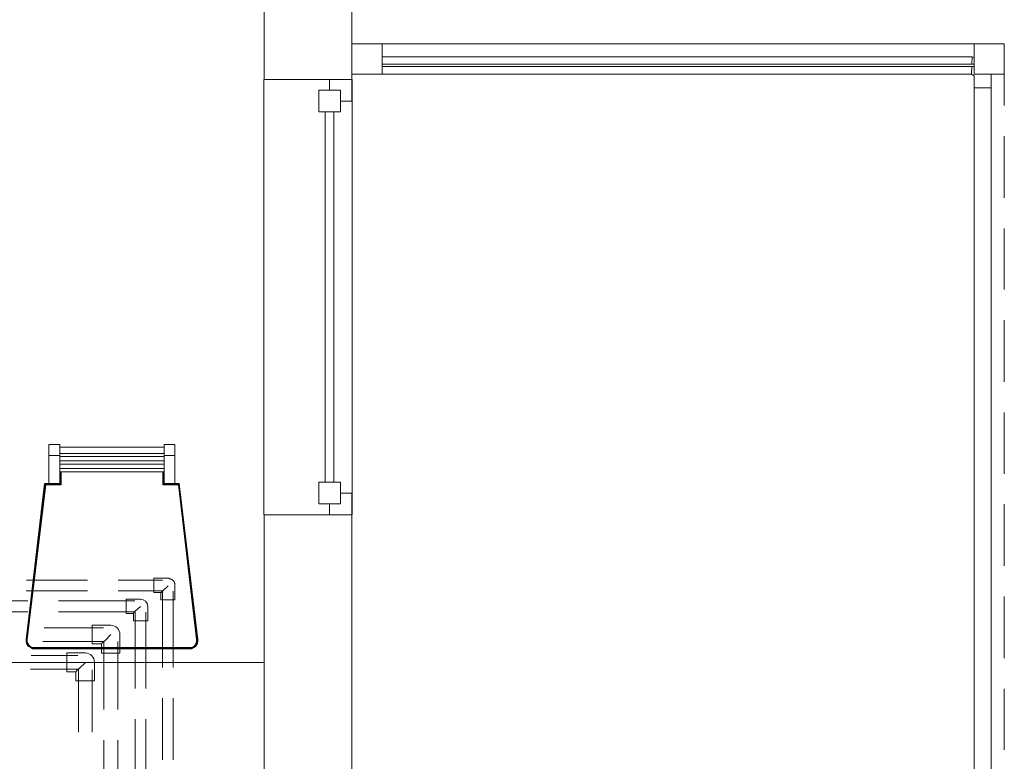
# Model space of a CAD drawing. Header units: millimetres. Extents: x 352 to 350573, y -22 to 37733.
# Tile 163 of 214: x 109651 to 114173, y 14768 to 18174. Entities that reach past the tile are written whole.
import ezdxf

# ---------------------------------------------------------------- set-up
doc = ezdxf.new("R2010")
doc.units = ezdxf.units.MM
for name, color, linetype, true_color in [('PDF$_83$-$Floor$Plan$-$В_Этаж$02_Сводный$A-DETL-MBND', 7, 'Continuous', 0xdd3700), ('PDF$_83$new_ifc_RVT-1-В_Этаж$02_Сводный$A-COLS', 7, 'Continuous', 0xdcdcdc), ('PDF$_83$new_ifc_RVT-1-В_Этаж$02_Сводный$A-DETL-MBND', 7, 'Continuous', 0xbababa), ('PDF$_83$new_ifc_RVT-1-В_Этаж$02_Сводный$A-FLOR-HRAL', 7, 'Continuous', 0xbababa), ('PDF$_83$new_ifc_RVT-1-В_Этаж$02_Сводный$A-GENM', 7, 'Continuous', 0xdd6e6e), ('PDF$_83$new_ifc_RVT-1-В_Этаж$02_Сводный$A-GLAZ', 7, 'Continuous', 0xdddd6e), ('PDF$_83$new_ifc_RVT-1-В_Этаж$02_Сводный$A-PART', 7, 'Continuous', 0xbababa), ('PDF$_83$new_ifc_RVT-1-В_Этаж$02_Сводный$A-WALL', 7, 'Continuous', 0xdcdcdc), ('PDF$_83$new_ifc_RVT-1-В_Этаж$02_Сводный$I-FURN', 7, 'Continuous', 0xbababa)]:
    doc.layers.add(name, color=color, linetype=linetype, true_color=true_color)

msp = doc.modelspace()

# ---------------------------------------------------------------- linework, layer by layer
at = {"layer": 'PDF$_83$-$Floor$Plan$-$В_Этаж$02_Сводный$A-DETL-MBND', "color": 220, "lineweight": 0, "true_color": 0xff00bf}
msp.add_lwpolyline([(110298.3, 15508.7), (110363.9, 15508.7), (110363.9, 15574.4), (110363.9, 15576.3), (110363.9, 15578.3), (110363.9, 15580.3), (110363.9, 15582.3), (110363.9, 15584.3), (110362, 15586.3), (110362, 15588.3), (110362, 15590.3), (110360, 15590.3), (110360, 15592.3), (110358, 15594.2), (110358, 15596.2), (110356, 15596.2), (110356, 15598.2), (110354, 15598.2), (110352, 15600.2), (110350, 15602.2), (110348, 15602.2), (110348, 15604.2), (110346, 15604.2), (110344.1, 15604.2), (110344.1, 15606.2), (110342.1, 15606.2), (110340.1, 15606.2), (110338.1, 15606.2), (110336.1, 15608.2), (110334.1, 15608.2), (110332.1, 15608.2), (110266.5, 15608.2), (110266.5, 15542.5), (110298.3, 15542.5)], close=True, dxfattribs=at)
for points in [[(109962.1, 15600.2), (109681.7, 15600.2)], [(110306.3, 15600.2), (110103.4, 15600.2)], [(110298.3, 15542.5), (110300.3, 15542.5), (110302.3, 15544.5), (110310.2, 15552.5), (110332.1, 15574.4)], [(109679.7, 15550.5), (109962.1, 15550.5)], [(110103.4, 15550.5), (110306.3, 15550.5)], [(110306.3, 15548.5), (110306.3, 15198.4)], [(110356, 15198.4), (110356, 15548.5)], [(110306.3, 15057.2), (110306.3, 14774.7)], [(110356, 14774.7), (110356, 15057.2)]]:
    msp.add_lwpolyline(points, dxfattribs=at)
at = {"layer": 'PDF$_83$-$Floor$Plan$-$В_Этаж$02_Сводный$A-DETL-MBND', "color": 150, "lineweight": 0, "true_color": 0x007fff}
msp.add_lwpolyline([(110204.8, 15512.7), (110139.2, 15512.7), (110139.2, 15447), (110173, 15447), (110173, 15413.2), (110238.6, 15413.2), (110238.6, 15478.9, 0.411765)], format="xyb", close=True, dxfattribs=at)
for points in [[(109687.6, 15504.7), (109407.2, 15504.7)], [(110179, 15504.7), (109828.9, 15504.7)], [(110173, 15447), (110175, 15451), (110182.9, 15459), (110204.8, 15478.9)], [(109405.2, 15455), (109687.6, 15455)], [(109828.9, 15455), (110179, 15455)], [(110180.9, 15453), (110180.9, 15102.9)], [(110230.7, 15102.9), (110230.7, 15453)], [(110180.9, 14961.7), (110180.9, 14679.2)], [(110230.7, 14679.2), (110230.7, 14961.7)]]:
    msp.add_lwpolyline(points, dxfattribs=at)
at = {"layer": 'PDF$_83$-$Floor$Plan$-$В_Этаж$02_Сводный$A-DETL-MBND', "color": 1, "lineweight": 0}
for points in [[(110035.7, 15381.4), (109763.2, 15381.4)], [(110025.8, 15307.8), (110027.8, 15307.8), (110029.8, 15311.8), (110041.7, 15321.7), (110069.6, 15349.6)], [(109757.3, 15317.7), (110035.7, 15317.7)], [(110037.7, 15317.7), (110037.7, 15005.5)], [(110101.4, 15005.5), (110101.4, 15317.7)], [(110037.7, 14864.2), (110037.7, 14581.8)], [(110101.4, 14581.8), (110101.4, 14864.2)]]:
    msp.add_lwpolyline(points, dxfattribs=at)
msp.add_lwpolyline([(110069.6, 15393.3), (109984, 15393.3), (109984, 15307.8), (110025.8, 15307.8), (110025.8, 15264), (110111.3, 15264), (110111.3, 15349.6, 0.395743)], format="xyb", close=True, dxfattribs=at)
at = {"layer": 'PDF$_83$-$Floor$Plan$-$В_Этаж$02_Сводный$A-DETL-MBND', "color": 5, "lineweight": 0}
for points in [[(109918.4, 15254.1), (109703.5, 15254.1)], [(109908.4, 15178.5), (109910.4, 15180.5), (109912.4, 15184.5), (109924.3, 15194.4), (109952.2, 15222.3)], [(109699.6, 15190.4), (109918.4, 15190.4)], [(109920.4, 15188.5), (109920.4, 14902)], [(109984, 14902), (109984, 15188.5)]]:
    msp.add_lwpolyline(points, dxfattribs=at)
msp.add_lwpolyline([(109952.2, 15266), (109866.7, 15266), (109866.7, 15178.5), (109908.4, 15178.5), (109908.4, 15136.7), (109994, 15136.7), (109994, 15222.3, 0.395743)], format="xyb", close=True, dxfattribs=at)
at = {"layer": 'PDF$_83$new_ifc_RVT-1-В_Этаж$02_Сводный$A-COLS', "lineweight": 0}
for points in [[(111175.5, 17923.6), (111314.8, 17923.6), (111314.8, 18062.8), (111175.5, 18062.8)], [(114034, 17923.6), (114173.2, 17923.6), (114173.2, 18062.8), (114034, 18062.8)]]:
    msp.add_lwpolyline(points, close=True, dxfattribs=at)
at = {"layer": 'PDF$_83$new_ifc_RVT-1-В_Этаж$02_Сводный$A-DETL-MBND', "lineweight": 0}
for points in [[(114173.2, 17780.3), (114173.2, 17923.6)], [(114173.2, 17356.6), (114173.2, 17639.1)], [(114173.2, 16934.9), (114173.2, 17215.4)], [(114173.2, 16511.2), (114173.2, 16793.7)], [(114173.2, 16087.6), (114173.2, 16370)], [(114173.2, 15665.9), (114173.2, 15948.3)], [(114173.2, 15242.2), (114173.2, 15524.6)], [(114173.2, 14820.5), (114173.2, 15100.9)]]:
    msp.add_lwpolyline(points, dxfattribs=at)
at = {"layer": 'PDF$_83$new_ifc_RVT-1-В_Этаж$02_Сводный$A-FLOR-HRAL', "lineweight": 0}
for points in [[(111314.8, 18003.1), (114026, 18003.1), (114024, 17969.3), (114026, 18003.1), (114034, 18001.1)], [(114113.5, 4817), (114113.5, 17861.9), (114034, 17861.9), (114034, 17909.6), (114034, 17915.6), (114032, 17917.6), (114030, 17919.6), (114028, 17921.6), (114026, 17921.6), (114022, 17923.6), (114024, 17959.4), (114022, 17923.6), (111314.8, 17923.6)], [(114113.5, 17915.6), (114113.5, 17923.6), (114113.5, 17915.6), (114113.5, 17861.9), (114034, 17861.9), (114034, 4822.9), (114113.5, 4817), (114034, 4822.9), (114034, 4817), (114032, 4815), (114030, 4813), (114028, 4811), (114026, 4811), (114022, 4809), (113974.3, 4809), (113974.3, 4729.4), (114026, 4729.4), (114034, 4729.4)]]:
    msp.add_lwpolyline(points, dxfattribs=at)
at = {"layer": 'PDF$_83$new_ifc_RVT-1-В_Этаж$02_Сводный$A-GENM', "lineweight": 0}
msp.add_lwpolyline([(111314.8, 18062.8), (114034, 18062.8)], dxfattribs=at)
msp.add_lwpolyline([(110771.7, 17899.7), (110771.7, 15900.6), (111177.5, 15900.6), (111177.5, 17899.7)], close=True, dxfattribs=at)
at = {"layer": 'PDF$_83$new_ifc_RVT-1-В_Этаж$02_Сводный$A-GLAZ', "lineweight": 0}
for points in [[(111074.1, 17899.7), (111074.1, 17850), (111123.8, 17850), (111123.8, 17800.2), (111175.5, 17800.2), (111175.5, 17899.7)], [(111024.4, 17750.5), (111123.8, 17750.5), (111123.8, 17850), (111024.4, 17850)], [(111123.8, 16049.8), (111024.4, 16049.8), (111024.4, 15950.3), (111123.8, 15950.3)], [(111074.1, 15950.3), (111074.1, 15900.6), (111175.5, 15900.6), (111175.5, 16000), (111123.8, 16000), (111123.8, 15950.3)]]:
    msp.add_lwpolyline(points, close=True, dxfattribs=at)
at = {"layer": 'PDF$_83$new_ifc_RVT-1-В_Этаж$02_Сводный$A-GLAZ', "color": 9, "lineweight": 0, "true_color": 0xbababa}
for points in [[(111054.2, 17750.5), (111054.2, 16049.8)], [(111094, 16049.8), (111094, 17750.5)]]:
    msp.add_lwpolyline(points, dxfattribs=at)
at = {"layer": 'PDF$_83$new_ifc_RVT-1-В_Этаж$02_Сводный$A-PART', "lineweight": 0}
for points in [[(111314.8, 18003.1), (114026, 18003.1), (114024, 17969.3), (114026, 18003.1), (114034, 18001.1)], [(114113.5, 4817), (114113.5, 17861.9), (114034, 17861.9), (114034, 17909.6), (114034, 17915.6), (114032, 17917.6), (114030, 17919.6), (114028, 17921.6), (114026, 17921.6), (114022, 17923.6), (114024, 17959.4), (114022, 17923.6), (111314.8, 17923.6)], [(114113.5, 17915.6), (114113.5, 17923.6), (114113.5, 17915.6), (114113.5, 17861.9), (114034, 17861.9), (114034, 4822.9), (114113.5, 4817), (114034, 4822.9), (114034, 4817), (114032, 4815), (114030, 4813), (114028, 4811), (114026, 4811), (114022, 4809), (113974.3, 4809), (113974.3, 4729.4), (114026, 4729.4), (114034, 4729.4)]]:
    msp.add_lwpolyline(points, dxfattribs=at)
at = {"layer": 'PDF$_83$new_ifc_RVT-1-В_Этаж$02_Сводный$A-WALL', "lineweight": 0}
for points in [[(111175.5, 17899.7), (111175.5, 22059), (110773.7, 22059), (110773.7, 17899.7)], [(111314.8, 17959.4), (114034, 17959.4), (114034, 17969.3), (111314.8, 17969.3)], [(111175.5, 14460.4), (111175.5, 15900.6), (110773.7, 15900.6), (110773.7, 14460.4)]]:
    msp.add_lwpolyline(points, close=True, dxfattribs=at)
at = {"layer": 'PDF$_83$new_ifc_RVT-1-В_Этаж$02_Сводный$I-FURN', "lineweight": 0}
for points in [[(109834.8, 16043.8), (109834.8, 16173.1), (109834.8, 16222.8), (109785.1, 16222.8), (109785.1, 16173.1), (109785.1, 16043.8), (109765.2, 16043.8), (109679.7, 15327.7), (109679.7, 15315.8), (109683.7, 15305.8), (109689.6, 15295.9), (109699.6, 15289.9), (109709.5, 15283.9), (109719.5, 15283.9), (110429.6, 15283.9), (110441.5, 15283.9), (110451.5, 15289.9), (110459.4, 15295.9), (110465.4, 15305.8), (110469.4, 15315.8), (110469.4, 15327.7), (110383.8, 16041.8), (110312.2, 16041.8), (110312.2, 16039.8), (110381.9, 16039.8), (110383.8, 16041.8), (110467.4, 15327.7), (110467.4, 15317.7), (110465.4, 15317.7), (110463.4, 15307.8), (110457.4, 15299.8), (110457.4, 15297.9), (110449.5, 15291.9), (110449.5, 15289.9), (110439.5, 15285.9), (110441.5, 15285.9), (110429.6, 15283.9), (109719.5, 15283.9), (109709.5, 15285.9), (109709.5, 15283.9)], [(109834.8, 16210.9), (110314.2, 16210.9)], [(110441.5, 15283.9), (110441.5, 15285.9), (110451.5, 15289.9), (110459.4, 15295.9), (110465.4, 15305.8), (110469.4, 15315.8), (110469.4, 15327.7), (110383.8, 16043.8), (110363.9, 16043.8), (110314.2, 16043.8), (110314.2, 16173.1), (110314.2, 16222.8), (110363.9, 16222.8), (110363.9, 16173.1), (110363.9, 16043.8)], [(109834.8, 16173.1), (109785.1, 16173.1)], [(110314.2, 16181), (109834.8, 16181)], [(110314.2, 16167.1), (109834.8, 16167.1)], [(110314.2, 16147.2), (109834.8, 16147.2)], [(110363.9, 16173.1), (110314.2, 16173.1)], [(110314.2, 16133.3), (109834.8, 16133.3)], [(110314.2, 16113.4), (109834.8, 16113.4)], [(109689.6, 15307.8), (109685.6, 15317.7), (109685.6, 15327.7), (109683.7, 15327.7), (109769.2, 16039.8), (109767.2, 16039.8), (109836.8, 16039.8), (109836.8, 16041.8), (109836.8, 16097.5), (109836.8, 16041.8), (109767.2, 16041.8), (109681.7, 15327.7), (109683.7, 15317.7), (109687.6, 15307.8), (109693.6, 15299.8), (109701.6, 15293.9)], [(109685.6, 15317.7), (109685.6, 15327.7), (109769.2, 16037.8), (109769.2, 16039.8), (109838.8, 16039.8), (109836.8, 16039.8), (109836.8, 16097.5)], [(109685.6, 15327.7), (109771.2, 16037.8), (109840.8, 16037.8), (109840.8, 16097.5), (109840.8, 16037.8)], [(109771.2, 16037.8), (109769.2, 16037.8), (109840.8, 16037.8), (109838.8, 16039.8), (109838.8, 16097.5)], [(109834.8, 16097.5), (110314.2, 16097.5), (110314.2, 16041.8), (110314.2, 16043.8)], [(110463.4, 15327.7), (110379.9, 16037.8), (110308.3, 16037.8), (110308.3, 16097.5), (110308.3, 16037.8), (110310.2, 16039.8), (110381.9, 16039.8), (110467.4, 15327.7), (110465.4, 15327.7), (110465.4, 15317.7), (110463.4, 15317.7), (110461.4, 15307.8), (110459.4, 15307.8), (110455.5, 15299.8), (110461.4, 15307.8), (110463.4, 15307.8), (110457.4, 15297.9), (110459.4, 15297.9), (110449.5, 15289.9), (110451.5, 15289.9)], [(110310.2, 16097.5), (110310.2, 16039.8), (110312.2, 16039.8), (110312.2, 16097.5), (110312.2, 16041.8), (110314.2, 16041.8), (110383.8, 16041.8), (110383.8, 16043.8)], [(109719.5, 15289.9), (109709.5, 15289.9), (109701.6, 15293.9), (109699.6, 15291.9), (109693.6, 15299.8), (109691.6, 15297.9), (109685.6, 15307.8), (109685.6, 15305.8), (109681.7, 15315.8), (109679.7, 15327.7), (109765.2, 16041.8), (109765.2, 16043.8)], [(109693.6, 15299.8), (109689.6, 15307.8), (109687.6, 15307.8), (109685.6, 15317.7), (109683.7, 15317.7), (109683.7, 15327.7), (109681.7, 15327.7), (109767.2, 16039.8), (109767.2, 16041.8), (109765.2, 16041.8), (109836.8, 16041.8), (109834.8, 16043.8), (109785.1, 16043.8)], [(109765.2, 16043.8), (109765.2, 16043.8)], [(109834.8, 16043.8), (109834.8, 16043.8)], [(109836.8, 16041.8), (109836.8, 16041.8)], [(109840.8, 16037.8), (109840.8, 16037.8)], [(110308.3, 16037.8), (110379.9, 16037.8), (110381.9, 16039.8), (110465.4, 15327.7), (110463.4, 15327.7), (110463.4, 15317.7), (110459.4, 15307.8)], [(110308.3, 16037.8), (110308.3, 16037.8)], [(110314.2, 16043.8), (110314.2, 16043.8)], [(110379.9, 16037.8), (110463.4, 15327.7), (110463.4, 15317.7)], [(110379.9, 16037.8), (110379.9, 16037.8)], [(110381.9, 16039.8), (110381.9, 16039.8)], [(110383.8, 16043.8), (110383.8, 16043.8)], [(110383.8, 16041.8), (110383.8, 16041.8)], [(109679.7, 15327.7), (109679.7, 15327.7)], [(109709.5, 15289.9), (109701.6, 15293.9), (109693.6, 15299.8), (109687.6, 15307.8), (109685.6, 15307.8), (109683.7, 15317.7), (109681.7, 15315.8), (109681.7, 15327.7), (109679.7, 15327.7)], [(110429.6, 15283.9), (110429.6, 15285.9), (110439.5, 15285.9), (110439.5, 15287.9), (110449.5, 15291.9), (110447.5, 15293.9), (110455.5, 15299.8), (110457.4, 15299.8), (110449.5, 15291.9), (110439.5, 15285.9), (110429.6, 15283.9), (109719.5, 15283.9), (109709.5, 15285.9), (109699.6, 15289.9), (109689.6, 15295.9), (109683.7, 15305.8), (109681.7, 15315.8), (109679.7, 15315.8)], [(109681.7, 15327.7), (109681.7, 15327.7)], [(109681.7, 15315.8), (109681.7, 15315.8)], [(109683.7, 15317.7), (109683.7, 15317.7)], [(109683.7, 15305.8), (109683.7, 15305.8)], [(110429.6, 15289.9), (109719.5, 15289.9), (109719.5, 15287.9), (109709.5, 15289.9), (109709.5, 15287.9), (109699.6, 15291.9), (109691.6, 15297.9), (109685.6, 15305.8), (109683.7, 15305.8)], [(109685.6, 15327.7), (109685.6, 15327.7)], [(109685.6, 15317.7), (109685.6, 15317.7)], [(109687.6, 15307.8), (109687.6, 15307.8)], [(110447.5, 15293.9), (110439.5, 15289.9), (110429.6, 15287.9), (110429.6, 15285.9), (109719.5, 15285.9), (109709.5, 15285.9), (109699.6, 15289.9), (109691.6, 15297.9), (109689.6, 15295.9)], [(109689.6, 15295.9), (109689.6, 15295.9)], [(109691.6, 15297.9), (109691.6, 15297.9)], [(109693.6, 15299.8), (109693.6, 15299.8)], [(109693.6, 15299.8), (109693.6, 15299.8)], [(109699.6, 15291.9), (109699.6, 15291.9)], [(110439.5, 15289.9), (110429.6, 15289.9), (110429.6, 15287.9), (109719.5, 15287.9), (109719.5, 15285.9), (109709.5, 15287.9), (109709.5, 15285.9), (109699.6, 15291.9), (109699.6, 15289.9)], [(109699.6, 15289.9), (109699.6, 15289.9)], [(109699.6, 15289.9), (109699.6, 15289.9)], [(109701.6, 15293.9), (109701.6, 15293.9)], [(109709.5, 15289.9), (109709.5, 15289.9)], [(110455.5, 15299.8), (110447.5, 15293.9), (110439.5, 15289.9), (110439.5, 15287.9), (110429.6, 15285.9), (109719.5, 15285.9), (109719.5, 15283.9)], [(110439.5, 15289.9), (110439.5, 15289.9)], [(110447.5, 15293.9), (110447.5, 15293.9)], [(110449.5, 15291.9), (110449.5, 15291.9)], [(110451.5, 15289.9), (110451.5, 15289.9)], [(110455.5, 15299.8), (110455.5, 15299.8)], [(110465.4, 15305.8), (110463.4, 15307.8), (110467.4, 15317.7), (110467.4, 15315.8), (110465.4, 15305.8), (110459.4, 15297.9), (110459.4, 15295.9)], [(110459.4, 15295.9), (110459.4, 15295.9)], [(110463.4, 15327.7), (110463.4, 15327.7)], [(110463.4, 15317.7), (110463.4, 15317.7)], [(110463.4, 15307.8), (110463.4, 15307.8)], [(110465.4, 15305.8), (110465.4, 15305.8)], [(110465.4, 15305.8), (110465.4, 15305.8)], [(110469.4, 15327.7), (110467.4, 15327.7), (110467.4, 15315.8), (110469.4, 15315.8)], [(110467.4, 15327.7), (110467.4, 15327.7)], [(110469.4, 15327.7), (110469.4, 15327.7)], [(110469.4, 15315.8), (110469.4, 15315.8)], [(109709.5, 15285.9), (109709.5, 15285.9)], [(109709.5, 15285.9), (109709.5, 15285.9)], [(109719.5, 15285.9), (109719.5, 15285.9)], [(109719.5, 15283.9), (109719.5, 15283.9)], [(109719.5, 15283.9), (109719.5, 15283.9)], [(110429.6, 15285.9), (110429.6, 15285.9)], [(110429.6, 15283.9), (110429.6, 15283.9)], [(110429.6, 15283.9), (110429.6, 15283.9)], [(110439.5, 15285.9), (110439.5, 15285.9)], [(110771.7, 11940.1), (109275.9, 11940.1), (109275.9, 15222.3), (110773.7, 15222.3)]]:
    msp.add_lwpolyline(points, dxfattribs=at)
msp.add_lwpolyline([(109711.5, 15283.9), (109713.5, 15283.9)], close=True, dxfattribs=at)

doc.saveas('drawing.dxf')
